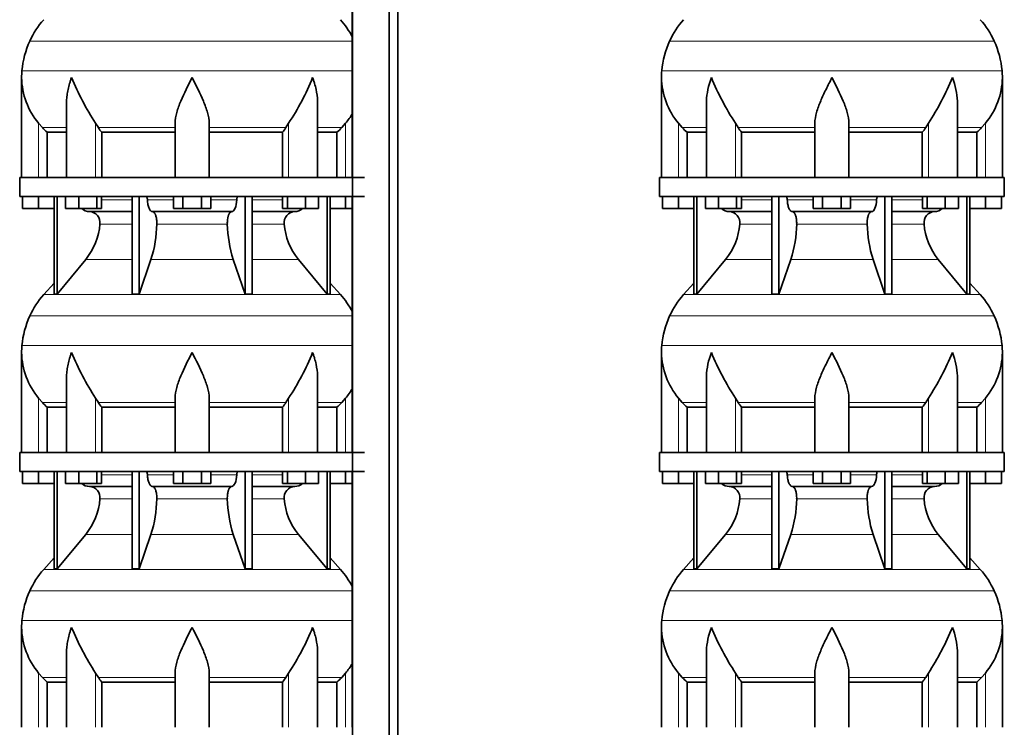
# Model space of a CAD drawing. Header units: millimetres. Extents: x 166 to 762, y -3331 to 2215.
# Tile 19 of 24: x 171 to 691, y 682 to 1055. Entities that reach past the tile are written whole.
import ezdxf

# ---------------------------------------------------------------- set-up
doc = ezdxf.new("R2010")
doc.units = ezdxf.units.MM
doc.layers.add('LOW_134-16', color=7, linetype='Continuous')
doc.layers.add('VSI134_DIFFUSORE', color=7, linetype='Continuous')

# ---------------------------------------------------------------- blocks, each defined once
blk = doc.blocks.new('SE')
at = {"layer": 'LOW_134-16', "color": 7, "linetype": 'Continuous', "lineweight": 35}
for p, q in [((346.64, 1717.18), (346.64, -619.32)), ((366.02, -619.32), (366.02, 1717.18)), ((370.57, -619.32), (370.57, 1717.18)), ((346.57, 1107.18), (346.57, 972.18)), ((346.57, 962.18), (346.57, 827.18)), ((346.57, 817.18), (346.57, 682.18))]:
    blk.add_line(p, q, dxfattribs=at)
at = {"layer": 'VSI134_DIFFUSORE', "color": 4, "linetype": 'Continuous', "lineweight": 9}
for p, q in [((346.57, 1044.17), (176.34, 1044.17)), ((172.18, 1028.54), (346.57, 1028.54)), ((181.01, 972.18), (181.01, 1000.78)), ((183.02, 998.48), (195.73, 998.48)), ((211.09, 972.18), (211.09, 1000.78)), ((212.52, 998.48), (253.01, 998.48)), ((271.01, 998.48), (311.5, 998.48)), ((312.92, 972.18), (312.92, 1000.78)), ((328.28, 998.48), (340.99, 998.48)), ((343.01, 972.18), (343.01, 1000.78)), ((214.21, 960.41), (230.31, 960.41)), ((238.43, 960.41), (252.19, 960.41)), ((271.82, 960.41), (285.58, 960.41)), ((293.7, 960.41), (309.8, 960.41)), ((230.31, 947.64), (213.38, 947.64)), ((280.62, 947.64), (243.39, 947.64)), ((310.63, 947.64), (293.7, 947.64)), ((205.86, 928.94), (230.31, 928.94)), ((240.28, 928.94), (283.73, 928.94)), ((293.7, 928.94), (318.15, 928.94)), ((183.71, 910.43), (340.3, 910.43)), ((346.57, 899.17), (176.34, 899.17)), ((172.18, 883.54), (346.57, 883.54)), ((181.01, 827.18), (181.01, 855.78)), ((183.02, 853.48), (195.73, 853.48)), ((211.09, 827.18), (211.09, 855.78)), ((212.52, 853.48), (253.01, 853.48)), ((271.01, 853.48), (311.5, 853.48)), ((312.92, 827.18), (312.92, 855.78)), ((328.28, 853.48), (340.99, 853.48)), ((343.01, 827.18), (343.01, 855.78)), ((214.21, 815.41), (230.31, 815.41)), ((238.43, 815.41), (252.19, 815.41)), ((271.82, 815.41), (285.58, 815.41)), ((293.7, 815.41), (309.8, 815.41)), ((230.31, 802.64), (213.38, 802.64)), ((280.62, 802.64), (243.39, 802.64)), ((310.63, 802.64), (293.7, 802.64)), ((205.86, 783.94), (230.31, 783.94)), ((240.28, 783.94), (283.73, 783.94)), ((293.7, 783.94), (318.15, 783.94)), ((183.71, 765.43), (340.3, 765.43)), ((346.57, 754.17), (176.34, 754.17)), ((172.18, 738.54), (346.57, 738.54)), ((181.01, 682.18), (181.01, 710.78)), ((183.02, 708.48), (195.73, 708.48)), ((211.09, 682.18), (211.09, 710.78)), ((212.52, 708.48), (253.01, 708.48)), ((271.01, 708.48), (311.5, 708.48)), ((312.92, 682.18), (312.92, 710.78)), ((328.28, 708.48), (340.99, 708.48)), ((343.01, 682.18), (343.01, 710.78))]:
    blk.add_line(p, q, dxfattribs=at)
at = {"layer": 'VSI134_DIFFUSORE', "color": 7, "linetype": 'Continuous', "lineweight": 35}
for p, q in [((172.01, 1024.92), (172.01, 972.18)), ((195.73, 1011.54), (195.73, 972.18)), ((328.28, 972.18), (328.28, 1011.54)), ((183.02, 998.48), (181.01, 1000.78)), ((212.52, 998.48), (211.09, 1000.78)), ((253.01, 972.18), (253.01, 1000.78)), ((271.01, 972.18), (271.01, 1000.78)), ((312.92, 1000.78), (311.5, 998.48)), ((343.01, 1000.78), (340.99, 998.48)), ((185.53, 996.04), (195.73, 996.04)), ((185.53, 972.18), (185.53, 996.04)), ((214.3, 996.04), (253.01, 996.04)), ((214.3, 972.18), (214.3, 996.04)), ((271.01, 996.04), (309.72, 996.04)), ((309.72, 996.04), (309.72, 972.18)), ((328.28, 996.04), (338.48, 996.04)), ((338.48, 996.04), (338.48, 972.18)), ((353.01, 972.18), (171.01, 972.18)), ((171.01, 972.18), (171.01, 962.18)), ((171.01, 962.18), (353.01, 962.18)), ((172.51, 955.78), (172.51, 962.18)), ((172.51, 955.78), (172.51, 962.18)), ((181.01, 955.78), (181.01, 962.18)), ((189.18, 962.18), (189.18, 910.73)), ((190.71, 962.18), (190.71, 910.73)), ((195.25, 955.78), (195.25, 962.18)), ((202.19, 955.78), (202.19, 962.18)), ((211.67, 955.78), (211.67, 962.18)), ((214.21, 955.78), (214.21, 962.18)), ((230.31, 962.18), (230.31, 910.73)), ((234, 962.18), (234, 910.73)), ((252.19, 955.78), (252.19, 962.18)), ((257.1, 955.78), (257.1, 962.18)), ((266.91, 955.78), (266.91, 962.18)), ((271.82, 955.78), (271.82, 962.18)), ((290.01, 962.18), (290.01, 910.73)), ((293.7, 962.18), (293.7, 910.73)), ((309.8, 955.78), (309.8, 962.18)), ((312.34, 955.78), (312.34, 962.18)), ((321.82, 955.78), (321.82, 962.18)), ((328.76, 955.78), (328.76, 962.18)), ((333.3, 962.18), (333.3, 910.73)), ((334.83, 962.18), (334.83, 910.73)), ((343.01, 955.78), (343.01, 962.18)), ((181.01, 955.78), (172.51, 955.78)), ((189.18, 955.78), (181.01, 955.78)), ((202.19, 955.78), (195.25, 955.78)), ((211.67, 955.78), (202.19, 955.78)), ((207.83, 954.18), (230.31, 954.18)), ((214.21, 955.78), (211.67, 955.78)), ((241.1, 954.18), (282.91, 954.18)), ((257.1, 955.78), (252.19, 955.78)), ((266.91, 955.78), (257.1, 955.78)), ((271.82, 955.78), (266.91, 955.78)), ((293.7, 954.18), (316.18, 954.18)), ((312.34, 955.78), (309.8, 955.78)), ((321.82, 955.78), (312.34, 955.78)), ((328.76, 955.78), (321.82, 955.78)), ((343.01, 955.78), (334.83, 955.78)), ((346.57, 955.78), (343.01, 955.78)), ((190.71, 910.73), (205.86, 928.94)), ((234, 910.73), (240.28, 928.94)), ((283.73, 928.94), (290.01, 910.73)), ((318.15, 928.94), (333.3, 910.73)), ((189.18, 916.5), (183.71, 910.43)), ((340.3, 910.43), (334.83, 916.5)), ((189.18, 910.73), (190.71, 910.73)), ((230.31, 910.73), (234, 910.73)), ((290.01, 910.73), (293.7, 910.73)), ((333.3, 910.73), (334.83, 910.73)), ((172.01, 879.92), (172.01, 827.18)), ((195.73, 866.54), (195.73, 827.18)), ((328.28, 827.18), (328.28, 866.54)), ((183.02, 853.48), (181.01, 855.78)), ((212.52, 853.48), (211.09, 855.78)), ((253.01, 827.18), (253.01, 855.78)), ((271.01, 827.18), (271.01, 855.78)), ((312.92, 855.78), (311.5, 853.48)), ((343.01, 855.78), (340.99, 853.48)), ((185.53, 851.04), (195.73, 851.04)), ((185.53, 827.18), (185.53, 851.04)), ((214.3, 851.04), (253.01, 851.04)), ((214.3, 827.18), (214.3, 851.04)), ((271.01, 851.04), (309.72, 851.04)), ((309.72, 851.04), (309.72, 827.18)), ((328.28, 851.04), (338.48, 851.04)), ((338.48, 851.04), (338.48, 827.18)), ((353.01, 827.18), (171.01, 827.18)), ((171.01, 827.18), (171.01, 817.18)), ((171.01, 817.18), (353.01, 817.18)), ((172.51, 810.78), (172.51, 817.18)), ((172.51, 810.78), (172.51, 817.18)), ((181.01, 810.78), (181.01, 817.18)), ((189.18, 817.18), (189.18, 765.73)), ((190.71, 817.18), (190.71, 765.73)), ((195.25, 810.78), (195.25, 817.18)), ((202.19, 810.78), (202.19, 817.18)), ((211.67, 810.78), (211.67, 817.18)), ((214.21, 810.78), (214.21, 817.18)), ((230.31, 817.18), (230.31, 765.73)), ((234, 817.18), (234, 765.73)), ((252.19, 810.78), (252.19, 817.18)), ((257.1, 810.78), (257.1, 817.18)), ((266.91, 810.78), (266.91, 817.18)), ((271.82, 810.78), (271.82, 817.18)), ((290.01, 817.18), (290.01, 765.73)), ((293.7, 817.18), (293.7, 765.73)), ((309.8, 810.78), (309.8, 817.18)), ((312.34, 810.78), (312.34, 817.18)), ((321.82, 810.78), (321.82, 817.18)), ((328.76, 810.78), (328.76, 817.18)), ((333.3, 817.18), (333.3, 765.73)), ((334.83, 817.18), (334.83, 765.73)), ((343.01, 810.78), (343.01, 817.18)), ((181.01, 810.78), (172.51, 810.78)), ((189.18, 810.78), (181.01, 810.78)), ((202.19, 810.78), (195.25, 810.78)), ((211.67, 810.78), (202.19, 810.78)), ((207.83, 809.18), (230.31, 809.18)), ((214.21, 810.78), (211.67, 810.78)), ((241.1, 809.18), (282.91, 809.18)), ((257.1, 810.78), (252.19, 810.78)), ((266.91, 810.78), (257.1, 810.78)), ((271.82, 810.78), (266.91, 810.78)), ((293.7, 809.18), (316.18, 809.18)), ((312.34, 810.78), (309.8, 810.78)), ((321.82, 810.78), (312.34, 810.78)), ((328.76, 810.78), (321.82, 810.78)), ((343.01, 810.78), (334.83, 810.78)), ((346.57, 810.78), (343.01, 810.78)), ((190.71, 765.73), (205.86, 783.94)), ((234, 765.73), (240.28, 783.94)), ((283.73, 783.94), (290.01, 765.73)), ((318.15, 783.94), (333.3, 765.73)), ((189.18, 771.5), (183.71, 765.43)), ((340.3, 765.43), (334.83, 771.5)), ((189.18, 765.73), (190.71, 765.73)), ((230.31, 765.73), (234, 765.73)), ((290.01, 765.73), (293.7, 765.73)), ((333.3, 765.73), (334.83, 765.73)), ((172.01, 734.92), (172.01, 682.18)), ((195.73, 721.54), (195.73, 682.18)), ((328.28, 682.18), (328.28, 721.54)), ((183.02, 708.48), (181.01, 710.78)), ((212.52, 708.48), (211.09, 710.78)), ((253.01, 682.18), (253.01, 710.78)), ((271.01, 682.18), (271.01, 710.78)), ((312.92, 710.78), (311.5, 708.48)), ((343.01, 710.78), (340.99, 708.48)), ((185.53, 706.04), (195.73, 706.04)), ((185.53, 682.18), (185.53, 706.04)), ((214.3, 706.04), (253.01, 706.04)), ((214.3, 682.18), (214.3, 706.04)), ((271.01, 706.04), (309.72, 706.04)), ((309.72, 706.04), (309.72, 682.18)), ((328.28, 706.04), (338.48, 706.04)), ((338.48, 706.04), (338.48, 682.18))]:
    blk.add_line(p, q, dxfattribs=at)
for centre, radius, start, end in [((216.41, 1025.98), 44, 138, 155.5912), ((307.61, 1025.98), 44, 27.6842, 42), ((220.96, 1023.92), 49, 155.5912, 174.5826), ((210.51, 1024.91), 38.5, 174.5826, 180.0352), ((210.7, 1025.59), 38.7, 181.0159, 219.8906), ((336.7, 1082.45), 149.83, 202.585, 213.0327), ((201.79, 1074.81), 133.53, 326.3278, 338.0546), ((313.31, 1025.59), 38.7, 320.1094, 329.446), ((245.66, 1020.72), 39.91, 213.8601, 218.2043), ((278.38, 1020.7), 39.88, 321.7938, 326.1418), ((208.06, 960.86), 6.68, 229.5852, 268.0094), ((207.55, 948.32), 5.87, 353.3223, 87.2173), ((316.44, 948.34), 5.85, 92.5772, 186.8833), ((315.95, 960.86), 6.68, 271.9979, 310.3729), ((180.07, 950.16), 33.4, 320.5472, 355.6594), ((178.44, 948.84), 64.97, 342.1602, 358.9354), ((347.08, 949.09), 66.48, 181.2569, 197.6475), ((344.04, 950.21), 33.51, 184.3996, 219.3938), ((216.41, 880.98), 44, 138, 155.5912), ((307.61, 880.98), 44, 27.6842, 42), ((220.96, 878.92), 49, 155.5912, 174.5826), ((210.51, 879.91), 38.5, 174.5826, 180.0352), ((210.7, 880.59), 38.7, 181.0159, 219.8906), ((336.7, 937.45), 149.83, 202.585, 213.0327), ((201.79, 929.81), 133.53, 326.3278, 338.0546), ((313.31, 880.59), 38.7, 320.1094, 329.446), ((245.66, 875.72), 39.91, 213.8601, 218.2043), ((278.38, 875.7), 39.88, 321.7938, 326.1418), ((208.06, 815.86), 6.68, 229.5852, 268.0094), ((207.55, 803.32), 5.87, 353.3223, 87.2173), ((316.44, 803.34), 5.85, 92.5772, 186.8833), ((315.95, 815.86), 6.68, 271.9979, 310.3729), ((180.07, 805.16), 33.4, 320.5472, 355.6594), ((178.44, 803.84), 64.97, 342.1602, 358.9354), ((347.08, 804.09), 66.48, 181.2569, 197.6475), ((344.04, 805.21), 33.51, 184.3996, 219.3938), ((216.41, 735.98), 44, 138, 155.5912), ((307.61, 735.98), 44, 27.6842, 42), ((220.96, 733.92), 49, 155.5912, 174.5826), ((210.51, 734.91), 38.5, 174.5826, 180.0352), ((210.7, 735.59), 38.7, 181.0159, 219.8906), ((336.7, 792.45), 149.83, 202.585, 213.0327), ((201.79, 784.81), 133.53, 326.3278, 338.0546), ((313.31, 735.59), 38.7, 320.1094, 329.446), ((245.66, 730.72), 39.91, 213.8601, 218.2043), ((278.38, 730.7), 39.88, 321.7938, 326.1418)]:
    blk.add_arc(centre, radius, start, end, dxfattribs=at)
for points, knots in [([(198.37, 1024.91), (198.27, 1024.65), (198.18, 1024.39), (198, 1023.86), (197.91, 1023.6), (197.66, 1022.82), (197.5, 1022.3), (197.04, 1020.74), (196.77, 1019.71), (196.32, 1017.63), (196.14, 1016.59), (195.87, 1014.54), (195.78, 1013.52), (195.74, 1012.18), (195.73, 1011.86), (195.73, 1011.53)], [0, 0, 0, 0, 0.03125, 0.03125, 0.0625, 0.0625, 0.125, 0.125, 0.25, 0.25, 0.375, 0.375, 0.5, 0.5, 0.5400162, 0.5400162, 0.5400162, 0.5400162]), ([(262.01, 1024.91), (259.89, 1020.76), (257.74, 1016.55), (255.2, 1010.48), (254.45, 1008.47), (253.36, 1004.51), (253.01, 1002.61), (253.01, 1000.78)], [0, 0, 0, 0, 0.5, 0.5, 0.75, 0.75, 1, 1, 1, 1]), ([(271.01, 1000.78), (271.01, 1002.61), (270.66, 1004.51), (269.56, 1008.46), (268.81, 1010.47), (266.27, 1016.55), (264.12, 1020.76), (262.01, 1024.91)], [0, 0, 0, 0, 0.25, 0.25, 0.5, 0.5, 1, 1, 1, 1]), ([(328.28, 1011.53), (328.28, 1011.87), (328.27, 1012.21), (328.19, 1014.6), (327.91, 1016.64), (327.23, 1019.72), (326.97, 1020.75), (326.52, 1022.3), (326.35, 1022.82), (326.1, 1023.6), (325.97, 1023.99), (325.83, 1024.39), (325.74, 1024.65), (325.69, 1024.78), (325.65, 1024.91)], [0.4588627, 0.4588627, 0.4588627, 0.4588627, 0.5, 0.5, 0.75, 0.75, 0.875, 0.875, 0.9375, 0.9375, 0.96875, 0.984375, 0.984375, 1, 1, 1, 1]), ([(237.67, 962.18), (237.72, 962.18), (237.76, 962.17), (237.86, 962.13), (237.9, 962.1), (238.03, 961.97), (238.11, 961.84), (238.25, 961.51), (238.31, 961.32), (238.39, 960.89), (238.42, 960.65), (238.43, 960.41)], [0, 0, 0, 0, 0.125, 0.125, 0.25, 0.25, 0.5, 0.5, 0.75, 0.75, 1, 1, 1, 1]), ([(285.58, 960.41), (285.59, 960.65), (285.62, 960.88), (285.68, 961.21), (285.71, 961.31), (285.76, 961.5), (285.79, 961.59), (285.86, 961.76), (285.9, 961.83), (285.98, 961.95), (286.02, 962.01), (286.11, 962.1), (286.15, 962.13), (286.25, 962.17), (286.29, 962.18), (286.34, 962.18)], [0, 0, 0, 0, 0.25, 0.25, 0.375, 0.375, 0.5, 0.5, 0.625, 0.625, 0.75, 0.75, 0.875, 0.875, 1, 1, 1, 1]), ([(241.1, 954.18), (240.93, 954.18), (240.77, 954.22), (240.53, 954.34), (240.45, 954.39), (240.29, 954.5), (240.22, 954.57), (239.99, 954.79), (239.84, 954.98), (239.56, 955.43), (239.43, 955.68), (239.19, 956.24), (239.08, 956.56), (238.88, 957.23), (238.79, 957.59), (238.64, 958.34), (238.58, 958.74), (238.48, 959.56), (238.45, 959.98), (238.43, 960.41)], [0, 0, 0, 0, 0.125, 0.125, 0.1875, 0.1875, 0.25, 0.25, 0.375, 0.375, 0.5, 0.5, 0.625, 0.625, 0.75, 0.75, 0.875, 0.875, 1, 1, 1, 1]), ([(285.58, 960.41), (285.5, 958.7), (285.19, 957.1), (284.21, 954.83), (283.56, 954.18), (282.91, 954.18)], [0, 0, 0, 0, 0.5, 0.5, 1, 1, 1, 1]), ([(241.1, 954.18), (241.18, 954.18), (241.26, 954.17), (241.42, 954.13), (241.49, 954.1), (241.73, 953.97), (241.88, 953.84), (242.17, 953.5), (242.31, 953.3), (242.5, 952.94), (242.57, 952.81), (242.69, 952.53), (242.74, 952.38), (242.9, 951.92), (243, 951.59), (243.12, 951.05), (243.16, 950.87), (243.22, 950.49), (243.25, 950.3), (243.33, 949.71), (243.37, 949.3), (243.41, 948.47), (243.41, 948.05), (243.39, 947.64)], [0, 0, 0, 0, 0.0625, 0.0625, 0.125, 0.125, 0.25, 0.25, 0.375, 0.375, 0.4375, 0.4375, 0.5, 0.5, 0.625, 0.625, 0.6875, 0.6875, 0.75, 0.75, 0.875, 0.875, 1, 1, 1, 1]), ([(280.62, 947.64), (280.6, 948.05), (280.61, 948.47), (280.63, 949.09), (280.65, 949.29), (280.68, 949.7), (280.71, 949.9), (280.78, 950.49), (280.85, 950.87), (280.97, 951.41), (281.02, 951.58), (281.11, 951.92), (281.21, 952.24), (281.32, 952.53), (281.44, 952.8), (281.51, 952.94), (281.7, 953.3), (281.84, 953.51), (282.13, 953.84), (282.29, 953.97), (282.6, 954.14), (282.75, 954.18), (282.91, 954.18)], [0, 0, 0, 0, 0.125, 0.125, 0.1875, 0.1875, 0.25, 0.25, 0.375, 0.375, 0.4375, 0.4375, 0.5, 0.5625, 0.5625, 0.625, 0.625, 0.75, 0.75, 0.875, 0.875, 1, 1, 1, 1]), ([(198.37, 879.91), (198.27, 879.65), (198.18, 879.39), (198, 878.86), (197.91, 878.6), (197.66, 877.82), (197.5, 877.3), (197.04, 875.74), (196.77, 874.71), (196.32, 872.63), (196.14, 871.59), (195.87, 869.54), (195.78, 868.52), (195.74, 867.18), (195.73, 866.86), (195.73, 866.53)], [0, 0, 0, 0, 0.03125, 0.03125, 0.0625, 0.0625, 0.125, 0.125, 0.25, 0.25, 0.375, 0.375, 0.5, 0.5, 0.5400162, 0.5400162, 0.5400162, 0.5400162]), ([(262.01, 879.91), (259.89, 875.76), (257.74, 871.55), (255.2, 865.48), (254.45, 863.47), (253.36, 859.51), (253.01, 857.61), (253.01, 855.78)], [0, 0, 0, 0, 0.5, 0.5, 0.75, 0.75, 1, 1, 1, 1]), ([(271.01, 855.78), (271.01, 857.61), (270.66, 859.51), (269.56, 863.46), (268.81, 865.47), (266.27, 871.55), (264.12, 875.76), (262.01, 879.91)], [0, 0, 0, 0, 0.25, 0.25, 0.5, 0.5, 1, 1, 1, 1]), ([(328.28, 866.53), (328.28, 866.87), (328.27, 867.21), (328.19, 869.6), (327.91, 871.64), (327.23, 874.72), (326.97, 875.75), (326.52, 877.3), (326.35, 877.82), (326.1, 878.6), (325.97, 878.99), (325.83, 879.39), (325.74, 879.65), (325.69, 879.78), (325.65, 879.91)], [0.4588627, 0.4588627, 0.4588627, 0.4588627, 0.5, 0.5, 0.75, 0.75, 0.875, 0.875, 0.9375, 0.9375, 0.96875, 0.984375, 0.984375, 1, 1, 1, 1]), ([(237.67, 817.18), (237.72, 817.18), (237.76, 817.17), (237.86, 817.13), (237.9, 817.1), (238.03, 816.97), (238.11, 816.84), (238.25, 816.51), (238.31, 816.32), (238.39, 815.89), (238.42, 815.65), (238.43, 815.41)], [0, 0, 0, 0, 0.125, 0.125, 0.25, 0.25, 0.5, 0.5, 0.75, 0.75, 1, 1, 1, 1]), ([(285.58, 815.41), (285.59, 815.65), (285.62, 815.88), (285.68, 816.21), (285.71, 816.31), (285.76, 816.5), (285.79, 816.59), (285.86, 816.76), (285.9, 816.83), (285.98, 816.95), (286.02, 817.01), (286.11, 817.1), (286.15, 817.13), (286.25, 817.17), (286.29, 817.18), (286.34, 817.18)], [0, 0, 0, 0, 0.25, 0.25, 0.375, 0.375, 0.5, 0.5, 0.625, 0.625, 0.75, 0.75, 0.875, 0.875, 1, 1, 1, 1]), ([(241.1, 809.18), (240.93, 809.18), (240.77, 809.22), (240.53, 809.34), (240.45, 809.39), (240.29, 809.5), (240.22, 809.57), (239.99, 809.79), (239.84, 809.98), (239.56, 810.43), (239.43, 810.68), (239.19, 811.24), (239.08, 811.56), (238.88, 812.23), (238.79, 812.59), (238.64, 813.34), (238.58, 813.74), (238.48, 814.56), (238.45, 814.98), (238.43, 815.41)], [0, 0, 0, 0, 0.125, 0.125, 0.1875, 0.1875, 0.25, 0.25, 0.375, 0.375, 0.5, 0.5, 0.625, 0.625, 0.75, 0.75, 0.875, 0.875, 1, 1, 1, 1]), ([(285.58, 815.41), (285.5, 813.7), (285.19, 812.1), (284.21, 809.83), (283.56, 809.18), (282.91, 809.18)], [0, 0, 0, 0, 0.5, 0.5, 1, 1, 1, 1]), ([(241.1, 809.18), (241.18, 809.18), (241.26, 809.17), (241.42, 809.13), (241.49, 809.1), (241.73, 808.97), (241.88, 808.84), (242.17, 808.5), (242.31, 808.3), (242.5, 807.94), (242.57, 807.81), (242.69, 807.53), (242.74, 807.38), (242.9, 806.92), (243, 806.59), (243.12, 806.05), (243.16, 805.87), (243.22, 805.49), (243.25, 805.3), (243.33, 804.71), (243.37, 804.3), (243.41, 803.47), (243.41, 803.05), (243.39, 802.64)], [0, 0, 0, 0, 0.0625, 0.0625, 0.125, 0.125, 0.25, 0.25, 0.375, 0.375, 0.4375, 0.4375, 0.5, 0.5, 0.625, 0.625, 0.6875, 0.6875, 0.75, 0.75, 0.875, 0.875, 1, 1, 1, 1]), ([(280.62, 802.64), (280.6, 803.05), (280.61, 803.47), (280.63, 804.09), (280.65, 804.29), (280.68, 804.7), (280.71, 804.9), (280.78, 805.49), (280.85, 805.87), (280.97, 806.41), (281.02, 806.58), (281.11, 806.92), (281.21, 807.24), (281.32, 807.53), (281.44, 807.8), (281.51, 807.94), (281.7, 808.3), (281.84, 808.51), (282.13, 808.84), (282.29, 808.97), (282.6, 809.14), (282.75, 809.18), (282.91, 809.18)], [0, 0, 0, 0, 0.125, 0.125, 0.1875, 0.1875, 0.25, 0.25, 0.375, 0.375, 0.4375, 0.4375, 0.5, 0.5625, 0.5625, 0.625, 0.625, 0.75, 0.75, 0.875, 0.875, 1, 1, 1, 1]), ([(198.37, 734.91), (198.27, 734.65), (198.18, 734.39), (198, 733.86), (197.91, 733.6), (197.66, 732.82), (197.5, 732.3), (197.04, 730.74), (196.77, 729.71), (196.32, 727.63), (196.14, 726.59), (195.87, 724.54), (195.78, 723.52), (195.74, 722.18), (195.73, 721.86), (195.73, 721.53)], [0, 0, 0, 0, 0.03125, 0.03125, 0.0625, 0.0625, 0.125, 0.125, 0.25, 0.25, 0.375, 0.375, 0.5, 0.5, 0.5400162, 0.5400162, 0.5400162, 0.5400162]), ([(262.01, 734.91), (259.89, 730.76), (257.74, 726.55), (255.2, 720.48), (254.45, 718.47), (253.36, 714.51), (253.01, 712.61), (253.01, 710.78)], [0, 0, 0, 0, 0.5, 0.5, 0.75, 0.75, 1, 1, 1, 1]), ([(271.01, 710.78), (271.01, 712.61), (270.66, 714.51), (269.56, 718.46), (268.81, 720.47), (266.27, 726.55), (264.12, 730.76), (262.01, 734.91)], [0, 0, 0, 0, 0.25, 0.25, 0.5, 0.5, 1, 1, 1, 1]), ([(328.28, 721.53), (328.28, 721.87), (328.27, 722.21), (328.19, 724.6), (327.91, 726.64), (327.23, 729.72), (326.97, 730.75), (326.52, 732.3), (326.35, 732.82), (326.1, 733.6), (325.97, 733.99), (325.83, 734.39), (325.74, 734.65), (325.69, 734.78), (325.65, 734.91)], [0.4588627, 0.4588627, 0.4588627, 0.4588627, 0.5, 0.5, 0.75, 0.75, 0.875, 0.875, 0.9375, 0.9375, 0.96875, 0.984375, 0.984375, 1, 1, 1, 1])]:
    blk.add_open_spline(points, degree=3, knots=knots, dxfattribs=at)
for points in [[(185.53, 996.04), (184.66, 996.82), (183.82, 997.64), (183.02, 998.48)], [(340.99, 998.48), (340.19, 997.64), (339.35, 996.82), (338.48, 996.04)], [(185.53, 851.04), (184.66, 851.82), (183.82, 852.64), (183.02, 853.48)], [(340.99, 853.48), (340.19, 852.64), (339.35, 851.82), (338.48, 851.04)], [(185.53, 706.04), (184.66, 706.82), (183.82, 707.64), (183.02, 708.48)], [(340.99, 708.48), (340.19, 707.64), (339.35, 706.82), (338.48, 706.04)]]:
    blk.add_open_spline(points, degree=3, dxfattribs=at)
blk = doc.blocks.new('SE3')
at = {"layer": 'VSI134_DIFFUSORE', "color": 4, "linetype": 'Continuous', "lineweight": 9}
for p, q in [((685.44, 1044.17), (514.11, 1044.17)), ((509.95, 1028.54), (689.6, 1028.54)), ((518.77, 972.18), (518.77, 1000.78)), ((533.5, 998.48), (520.78, 998.48)), ((548.86, 972.18), (548.86, 1000.78)), ((590.77, 998.48), (550.28, 998.48)), ((608.77, 998.48), (649.26, 998.48)), ((650.69, 972.18), (650.69, 1000.78)), ((666.05, 998.48), (678.76, 998.48)), ((680.77, 972.18), (680.77, 1000.78)), ((551.98, 960.41), (568.08, 960.41)), ((576.2, 960.41), (589.96, 960.41)), ((609.59, 960.41), (623.35, 960.41)), ((631.47, 960.41), (647.57, 960.41)), ((568.08, 947.64), (551.15, 947.64)), ((618.38, 947.64), (581.16, 947.64)), ((648.4, 947.64), (631.47, 947.64)), ((543.63, 928.94), (568.08, 928.94)), ((578.05, 928.94), (621.5, 928.94)), ((631.47, 928.94), (655.92, 928.94)), ((521.48, 910.43), (678.07, 910.43)), ((685.44, 899.17), (514.11, 899.17)), ((509.95, 883.54), (689.6, 883.54)), ((518.77, 827.18), (518.77, 855.78)), ((533.5, 853.48), (520.78, 853.48)), ((548.86, 827.18), (548.86, 855.78)), ((590.77, 853.48), (550.28, 853.48)), ((608.77, 853.48), (649.26, 853.48)), ((650.69, 827.18), (650.69, 855.78)), ((666.05, 853.48), (678.76, 853.48)), ((680.77, 827.18), (680.77, 855.78)), ((551.98, 815.41), (568.08, 815.41)), ((576.2, 815.41), (589.96, 815.41)), ((609.59, 815.41), (623.35, 815.41)), ((631.47, 815.41), (647.57, 815.41)), ((568.08, 802.64), (551.15, 802.64)), ((618.38, 802.64), (581.16, 802.64)), ((648.4, 802.64), (631.47, 802.64)), ((543.63, 783.94), (568.08, 783.94)), ((578.05, 783.94), (621.5, 783.94)), ((631.47, 783.94), (655.92, 783.94)), ((521.48, 765.43), (678.07, 765.43)), ((685.44, 754.17), (514.11, 754.17)), ((509.95, 738.54), (689.6, 738.54)), ((518.77, 682.18), (518.77, 710.78)), ((533.5, 708.48), (520.78, 708.48)), ((548.86, 682.18), (548.86, 710.78)), ((590.77, 708.48), (550.28, 708.48)), ((608.77, 708.48), (649.26, 708.48)), ((650.69, 682.18), (650.69, 710.78)), ((666.05, 708.48), (678.76, 708.48)), ((680.77, 682.18), (680.77, 710.78))]:
    blk.add_line(p, q, dxfattribs=at)
at = {"layer": 'VSI134_DIFFUSORE', "color": 7, "linetype": 'Continuous', "lineweight": 35}
for p, q in [((509.77, 1024.92), (509.77, 972.18)), ((689.77, 972.18), (689.77, 1024.92)), ((533.5, 1011.54), (533.5, 972.18)), ((666.05, 972.18), (666.05, 1011.54)), ((520.78, 998.48), (518.77, 1000.78)), ((550.28, 998.48), (548.86, 1000.78)), ((590.77, 972.18), (590.77, 1000.78)), ((608.77, 972.18), (608.77, 1000.78)), ((650.69, 1000.78), (649.26, 998.48)), ((680.77, 1000.78), (678.76, 998.48)), ((523.3, 996.04), (533.5, 996.04)), ((523.3, 972.18), (523.3, 996.04)), ((552.06, 996.04), (590.77, 996.04)), ((552.06, 972.18), (552.06, 996.04)), ((608.77, 996.04), (647.48, 996.04)), ((647.48, 996.04), (647.48, 972.18)), ((666.05, 996.04), (676.25, 996.04)), ((676.25, 996.04), (676.25, 972.18)), ((690.77, 972.18), (508.77, 972.18)), ((508.77, 972.18), (508.77, 962.18)), ((690.77, 962.18), (690.77, 972.18)), ((508.77, 962.18), (690.77, 962.18)), ((510.27, 955.78), (510.27, 962.18)), ((510.27, 955.78), (510.27, 962.18)), ((518.77, 955.78), (518.77, 962.18)), ((526.95, 962.18), (526.95, 910.73)), ((528.48, 962.18), (528.48, 910.73)), ((533.02, 955.78), (533.02, 962.18)), ((539.96, 955.78), (539.96, 962.18)), ((549.44, 955.78), (549.44, 962.18)), ((551.98, 955.78), (551.98, 962.18)), ((568.08, 962.18), (568.08, 910.73)), ((571.77, 962.18), (571.77, 910.73)), ((589.96, 955.78), (589.96, 962.18)), ((594.87, 955.78), (594.87, 962.18)), ((604.68, 955.78), (604.68, 962.18)), ((609.59, 955.78), (609.59, 962.18)), ((627.78, 962.18), (627.78, 910.73)), ((631.47, 962.18), (631.47, 910.73)), ((647.57, 955.78), (647.57, 962.18)), ((650.11, 955.78), (650.11, 962.18)), ((659.59, 955.78), (659.59, 962.18)), ((666.53, 955.78), (666.53, 962.18)), ((671.07, 962.18), (671.07, 910.73)), ((672.6, 962.18), (672.6, 910.73)), ((680.77, 955.78), (680.77, 962.18)), ((689.27, 955.78), (689.27, 962.18)), ((518.77, 955.78), (510.27, 955.78)), ((526.95, 955.78), (518.77, 955.78)), ((539.96, 955.78), (533.02, 955.78)), ((549.44, 955.78), (539.96, 955.78)), ((545.6, 954.18), (568.08, 954.18)), ((551.98, 955.78), (549.44, 955.78)), ((578.86, 954.18), (620.68, 954.18)), ((594.87, 955.78), (589.96, 955.78)), ((604.68, 955.78), (594.87, 955.78)), ((609.59, 955.78), (604.68, 955.78)), ((631.47, 954.18), (653.95, 954.18)), ((650.11, 955.78), (647.57, 955.78)), ((659.59, 955.78), (650.11, 955.78)), ((666.53, 955.78), (659.59, 955.78)), ((680.77, 955.78), (672.6, 955.78)), ((689.27, 955.78), (680.77, 955.78)), ((528.48, 910.73), (543.63, 928.94)), ((571.77, 910.73), (578.05, 928.94)), ((621.5, 928.94), (627.78, 910.73)), ((655.92, 928.94), (671.07, 910.73)), ((526.95, 916.5), (521.48, 910.43)), ((678.07, 910.43), (672.6, 916.5)), ((526.95, 910.73), (528.48, 910.73)), ((568.08, 910.73), (571.77, 910.73)), ((627.78, 910.73), (631.47, 910.73)), ((671.07, 910.73), (672.6, 910.73)), ((509.77, 879.92), (509.77, 827.18)), ((689.77, 827.18), (689.77, 879.92)), ((533.5, 866.54), (533.5, 827.18)), ((666.05, 827.18), (666.05, 866.54)), ((520.78, 853.48), (518.77, 855.78)), ((550.28, 853.48), (548.86, 855.78)), ((590.77, 827.18), (590.77, 855.78)), ((608.77, 827.18), (608.77, 855.78)), ((650.69, 855.78), (649.26, 853.48)), ((680.77, 855.78), (678.76, 853.48)), ((523.3, 851.04), (533.5, 851.04)), ((523.3, 827.18), (523.3, 851.04)), ((552.06, 851.04), (590.77, 851.04)), ((552.06, 827.18), (552.06, 851.04)), ((608.77, 851.04), (647.48, 851.04)), ((647.48, 851.04), (647.48, 827.18)), ((666.05, 851.04), (676.25, 851.04)), ((676.25, 851.04), (676.25, 827.18)), ((690.77, 827.18), (508.77, 827.18)), ((508.77, 827.18), (508.77, 817.18)), ((690.77, 817.18), (690.77, 827.18)), ((508.77, 817.18), (690.77, 817.18)), ((510.27, 810.78), (510.27, 817.18)), ((510.27, 810.78), (510.27, 817.18)), ((518.77, 810.78), (518.77, 817.18)), ((526.95, 817.18), (526.95, 765.73)), ((528.48, 817.18), (528.48, 765.73)), ((533.02, 810.78), (533.02, 817.18)), ((539.96, 810.78), (539.96, 817.18)), ((549.44, 810.78), (549.44, 817.18)), ((551.98, 810.78), (551.98, 817.18)), ((568.08, 817.18), (568.08, 765.73)), ((571.77, 817.18), (571.77, 765.73)), ((589.96, 810.78), (589.96, 817.18)), ((594.87, 810.78), (594.87, 817.18)), ((604.68, 810.78), (604.68, 817.18)), ((609.59, 810.78), (609.59, 817.18)), ((627.78, 817.18), (627.78, 765.73)), ((631.47, 817.18), (631.47, 765.73)), ((647.57, 810.78), (647.57, 817.18)), ((650.11, 810.78), (650.11, 817.18)), ((659.59, 810.78), (659.59, 817.18)), ((666.53, 810.78), (666.53, 817.18)), ((671.07, 817.18), (671.07, 765.73)), ((672.6, 817.18), (672.6, 765.73)), ((680.77, 810.78), (680.77, 817.18)), ((689.27, 810.78), (689.27, 817.18)), ((518.77, 810.78), (510.27, 810.78)), ((526.95, 810.78), (518.77, 810.78)), ((539.96, 810.78), (533.02, 810.78)), ((549.44, 810.78), (539.96, 810.78)), ((545.6, 809.18), (568.08, 809.18)), ((551.98, 810.78), (549.44, 810.78)), ((578.86, 809.18), (620.68, 809.18)), ((594.87, 810.78), (589.96, 810.78)), ((604.68, 810.78), (594.87, 810.78)), ((609.59, 810.78), (604.68, 810.78)), ((631.47, 809.18), (653.95, 809.18)), ((650.11, 810.78), (647.57, 810.78)), ((659.59, 810.78), (650.11, 810.78)), ((666.53, 810.78), (659.59, 810.78)), ((680.77, 810.78), (672.6, 810.78)), ((689.27, 810.78), (680.77, 810.78)), ((528.48, 765.73), (543.63, 783.94)), ((571.77, 765.73), (578.05, 783.94)), ((621.5, 783.94), (627.78, 765.73)), ((655.92, 783.94), (671.07, 765.73)), ((526.95, 771.5), (521.48, 765.43)), ((678.07, 765.43), (672.6, 771.5)), ((526.95, 765.73), (528.48, 765.73)), ((568.08, 765.73), (571.77, 765.73)), ((627.78, 765.73), (631.47, 765.73)), ((671.07, 765.73), (672.6, 765.73)), ((509.77, 734.92), (509.77, 682.18)), ((689.77, 682.18), (689.77, 734.92)), ((533.5, 721.54), (533.5, 682.18)), ((666.05, 682.18), (666.05, 721.54)), ((520.78, 708.48), (518.77, 710.78)), ((550.28, 708.48), (548.86, 710.78)), ((590.77, 682.18), (590.77, 710.78)), ((608.77, 682.18), (608.77, 710.78)), ((650.69, 710.78), (649.26, 708.48)), ((680.77, 710.78), (678.76, 708.48)), ((523.3, 706.04), (533.5, 706.04)), ((523.3, 682.18), (523.3, 706.04)), ((552.06, 706.04), (590.77, 706.04)), ((552.06, 682.18), (552.06, 706.04)), ((608.77, 706.04), (647.48, 706.04)), ((647.48, 706.04), (647.48, 682.18)), ((666.05, 706.04), (676.25, 706.04)), ((676.25, 706.04), (676.25, 682.18))]:
    blk.add_line(p, q, dxfattribs=at)
for centre, radius, start, end in [((554.17, 1025.98), 44, 138, 155.5912), ((645.37, 1025.98), 44, 24.4088, 42), ((558.73, 1023.92), 49, 155.5912, 174.5826), ((640.82, 1023.92), 49, 5.4174, 24.4088), ((548.27, 1024.91), 38.5, 174.5826, 180.0014), ((548.47, 1025.59), 38.7, 181.0158, 219.8906), ((674.45, 1082.44), 149.81, 202.5842, 213.0334), ((525.1, 1082.44), 149.81, 326.9666, 337.4158), ((651.08, 1025.59), 38.7, 320.1094, 358.9842), ((651.27, 1024.91), 38.5, 359.9671, 5.4174), ((583.4, 1020.7), 39.88, 213.8582, 218.2062), ((616.15, 1020.7), 39.88, 321.7938, 326.1418), ((545.83, 960.86), 6.68, 229.5852, 268.0094), ((545.31, 948.32), 5.87, 353.3223, 87.2173), ((654.21, 948.34), 5.85, 92.5772, 186.8833), ((653.72, 960.86), 6.68, 271.9979, 310.3729), ((517.84, 950.16), 33.4, 320.5472, 355.6594), ((516.21, 948.84), 64.97, 342.1602, 358.9354), ((684.85, 949.09), 66.48, 181.2569, 197.6475), ((681.81, 950.21), 33.51, 184.3996, 219.3938), ((554.17, 880.98), 44, 138, 155.5912), ((645.37, 880.98), 44, 24.4088, 42), ((558.73, 878.92), 49, 155.5912, 174.5826), ((640.82, 878.92), 49, 5.4174, 24.4088), ((548.27, 879.91), 38.5, 174.5826, 180.0014), ((548.47, 880.59), 38.7, 181.0158, 219.8906), ((674.45, 937.44), 149.81, 202.5842, 213.0334), ((525.1, 937.44), 149.81, 326.9666, 337.4158), ((651.08, 880.59), 38.7, 320.1094, 358.9842), ((651.27, 879.91), 38.5, 359.9671, 5.4174), ((583.4, 875.7), 39.88, 213.8582, 218.2062), ((616.15, 875.7), 39.88, 321.7938, 326.1418), ((545.83, 815.86), 6.68, 229.5852, 268.0094), ((545.31, 803.32), 5.87, 353.3223, 87.2173), ((654.21, 803.34), 5.85, 92.5772, 186.8833), ((653.72, 815.86), 6.68, 271.9979, 310.3729), ((517.84, 805.16), 33.4, 320.5472, 355.6594), ((516.21, 803.84), 64.97, 342.1602, 358.9354), ((684.85, 804.09), 66.48, 181.2569, 197.6475), ((681.81, 805.21), 33.51, 184.3996, 219.3938), ((554.17, 735.98), 44, 138, 155.5912), ((645.37, 735.98), 44, 24.4088, 42), ((558.73, 733.92), 49, 155.5912, 174.5826), ((640.82, 733.92), 49, 5.4174, 24.4088), ((548.27, 734.91), 38.5, 174.5826, 180.0014), ((651.27, 734.91), 38.5, 359.9671, 5.4174), ((548.47, 735.59), 38.7, 181.0158, 219.8906), ((674.45, 792.44), 149.81, 202.5842, 213.0334), ((525.1, 792.44), 149.81, 326.9666, 337.4158), ((651.08, 735.59), 38.7, 320.1094, 358.9842), ((583.4, 730.7), 39.88, 213.8582, 218.2062), ((616.15, 730.7), 39.88, 321.7938, 326.1418)]:
    blk.add_arc(centre, radius, start, end, dxfattribs=at)
for points, knots in [([(533.5, 1011.53), (533.5, 1011.85), (533.5, 1012.18), (533.65, 1016.55), (534.64, 1020.76), (536.13, 1024.91)], [0.4601729, 0.4601729, 0.4601729, 0.4601729, 0.5, 0.5, 1, 1, 1, 1]), ([(590.77, 1000.78), (590.77, 1002.61), (591.13, 1004.55), (592.23, 1008.49), (592.98, 1010.5), (594.69, 1014.6), (595.65, 1016.64), (597.15, 1019.72), (597.67, 1020.75), (598.71, 1022.82), (599.25, 1023.88), (599.77, 1024.91)], [0, 0, 0, 0, 0.25, 0.25, 0.5, 0.5, 0.75, 0.75, 0.875, 0.875, 1, 1, 1, 1]), ([(608.77, 1000.78), (608.77, 1002.61), (608.42, 1004.51), (607.32, 1008.47), (606.58, 1010.48), (604.04, 1016.55), (601.89, 1020.76), (599.77, 1024.91)], [0, 0, 0, 0, 0.25, 0.25, 0.5, 0.5, 1, 1, 1, 1]), ([(666.05, 1011.53), (666.05, 1011.85), (666.04, 1012.18), (665.89, 1016.55), (664.91, 1020.76), (663.41, 1024.91)], [0.4601729, 0.4601729, 0.4601729, 0.4601729, 0.5, 0.5, 1, 1, 1, 1]), ([(575.44, 962.18), (575.49, 962.18), (575.53, 962.17), (575.62, 962.13), (575.67, 962.1), (575.8, 961.97), (575.88, 961.84), (576.02, 961.51), (576.08, 961.32), (576.16, 960.89), (576.19, 960.65), (576.2, 960.41)], [0, 0, 0, 0, 0.125, 0.125, 0.25, 0.25, 0.5, 0.5, 0.75, 0.75, 1, 1, 1, 1]), ([(623.35, 960.41), (623.36, 960.65), (623.38, 960.88), (623.45, 961.21), (623.47, 961.31), (623.53, 961.5), (623.56, 961.59), (623.63, 961.76), (623.67, 961.83), (623.75, 961.95), (623.79, 962.01), (623.88, 962.1), (623.92, 962.13), (624.01, 962.17), (624.06, 962.18), (624.11, 962.18)], [0, 0, 0, 0, 0.25, 0.25, 0.375, 0.375, 0.5, 0.5, 0.625, 0.625, 0.75, 0.75, 0.875, 0.875, 1, 1, 1, 1]), ([(578.86, 954.18), (578.7, 954.18), (578.54, 954.22), (578.3, 954.34), (578.22, 954.39), (578.06, 954.5), (577.99, 954.57), (577.76, 954.79), (577.61, 954.98), (577.33, 955.43), (577.2, 955.68), (576.96, 956.24), (576.85, 956.56), (576.65, 957.23), (576.56, 957.59), (576.41, 958.34), (576.35, 958.74), (576.25, 959.56), (576.22, 959.98), (576.2, 960.41)], [0, 0, 0, 0, 0.125, 0.125, 0.1875, 0.1875, 0.25, 0.25, 0.375, 0.375, 0.5, 0.5, 0.625, 0.625, 0.75, 0.75, 0.875, 0.875, 1, 1, 1, 1]), ([(623.35, 960.41), (623.27, 958.7), (622.96, 957.1), (621.98, 954.83), (621.33, 954.18), (620.68, 954.18)], [0, 0, 0, 0, 0.5, 0.5, 1, 1, 1, 1]), ([(578.86, 954.18), (578.94, 954.18), (579.02, 954.17), (579.18, 954.13), (579.26, 954.1), (579.49, 953.97), (579.65, 953.84), (579.94, 953.5), (580.08, 953.3), (580.27, 952.94), (580.33, 952.81), (580.45, 952.53), (580.51, 952.38), (580.67, 951.92), (580.77, 951.59), (580.89, 951.05), (580.93, 950.87), (580.99, 950.49), (581.02, 950.3), (581.1, 949.71), (581.13, 949.3), (581.17, 948.47), (581.18, 948.05), (581.16, 947.64)], [0, 0, 0, 0, 0.0625, 0.0625, 0.125, 0.125, 0.25, 0.25, 0.375, 0.375, 0.4375, 0.4375, 0.5, 0.5, 0.625, 0.625, 0.6875, 0.6875, 0.75, 0.75, 0.875, 0.875, 1, 1, 1, 1]), ([(618.38, 947.64), (618.37, 948.05), (618.37, 948.47), (618.4, 949.09), (618.42, 949.29), (618.45, 949.7), (618.47, 949.9), (618.55, 950.49), (618.62, 950.87), (618.74, 951.41), (618.78, 951.58), (618.88, 951.92), (618.98, 952.24), (619.09, 952.53), (619.21, 952.8), (619.27, 952.94), (619.47, 953.3), (619.61, 953.51), (619.9, 953.84), (620.05, 953.97), (620.36, 954.14), (620.52, 954.18), (620.68, 954.18)], [0, 0, 0, 0, 0.125, 0.125, 0.1875, 0.1875, 0.25, 0.25, 0.375, 0.375, 0.4375, 0.4375, 0.5, 0.5625, 0.5625, 0.625, 0.625, 0.75, 0.75, 0.875, 0.875, 1, 1, 1, 1]), ([(533.5, 866.53), (533.5, 866.85), (533.5, 867.18), (533.65, 871.55), (534.64, 875.76), (536.13, 879.91)], [0.4601729, 0.4601729, 0.4601729, 0.4601729, 0.5, 0.5, 1, 1, 1, 1]), ([(590.77, 855.78), (590.77, 857.61), (591.13, 859.55), (592.23, 863.49), (592.98, 865.5), (594.69, 869.6), (595.65, 871.64), (597.15, 874.72), (597.67, 875.75), (598.71, 877.82), (599.25, 878.88), (599.77, 879.91)], [0, 0, 0, 0, 0.25, 0.25, 0.5, 0.5, 0.75, 0.75, 0.875, 0.875, 1, 1, 1, 1]), ([(608.77, 855.78), (608.77, 857.61), (608.42, 859.51), (607.32, 863.47), (606.58, 865.48), (604.04, 871.55), (601.89, 875.76), (599.77, 879.91)], [0, 0, 0, 0, 0.25, 0.25, 0.5, 0.5, 1, 1, 1, 1]), ([(666.05, 866.53), (666.05, 866.85), (666.04, 867.18), (665.89, 871.55), (664.91, 875.76), (663.41, 879.91)], [0.4601729, 0.4601729, 0.4601729, 0.4601729, 0.5, 0.5, 1, 1, 1, 1]), ([(575.44, 817.18), (575.49, 817.18), (575.53, 817.17), (575.62, 817.13), (575.67, 817.1), (575.8, 816.97), (575.88, 816.84), (576.02, 816.51), (576.08, 816.32), (576.16, 815.89), (576.19, 815.65), (576.2, 815.41)], [0, 0, 0, 0, 0.125, 0.125, 0.25, 0.25, 0.5, 0.5, 0.75, 0.75, 1, 1, 1, 1]), ([(623.35, 815.41), (623.36, 815.65), (623.38, 815.88), (623.45, 816.21), (623.47, 816.31), (623.53, 816.5), (623.56, 816.59), (623.63, 816.76), (623.67, 816.83), (623.75, 816.95), (623.79, 817.01), (623.88, 817.1), (623.92, 817.13), (624.01, 817.17), (624.06, 817.18), (624.11, 817.18)], [0, 0, 0, 0, 0.25, 0.25, 0.375, 0.375, 0.5, 0.5, 0.625, 0.625, 0.75, 0.75, 0.875, 0.875, 1, 1, 1, 1]), ([(578.86, 809.18), (578.7, 809.18), (578.54, 809.22), (578.3, 809.34), (578.22, 809.39), (578.06, 809.5), (577.99, 809.57), (577.76, 809.79), (577.61, 809.98), (577.33, 810.43), (577.2, 810.68), (576.96, 811.24), (576.85, 811.56), (576.65, 812.23), (576.56, 812.59), (576.41, 813.34), (576.35, 813.74), (576.25, 814.56), (576.22, 814.98), (576.2, 815.41)], [0, 0, 0, 0, 0.125, 0.125, 0.1875, 0.1875, 0.25, 0.25, 0.375, 0.375, 0.5, 0.5, 0.625, 0.625, 0.75, 0.75, 0.875, 0.875, 1, 1, 1, 1]), ([(623.35, 815.41), (623.27, 813.7), (622.96, 812.1), (621.98, 809.83), (621.33, 809.18), (620.68, 809.18)], [0, 0, 0, 0, 0.5, 0.5, 1, 1, 1, 1]), ([(578.86, 809.18), (578.94, 809.18), (579.02, 809.17), (579.18, 809.13), (579.26, 809.1), (579.49, 808.97), (579.65, 808.84), (579.94, 808.5), (580.08, 808.3), (580.27, 807.94), (580.33, 807.81), (580.45, 807.53), (580.51, 807.38), (580.67, 806.92), (580.77, 806.59), (580.89, 806.05), (580.93, 805.87), (580.99, 805.49), (581.02, 805.3), (581.1, 804.71), (581.13, 804.3), (581.17, 803.47), (581.18, 803.05), (581.16, 802.64)], [0, 0, 0, 0, 0.0625, 0.0625, 0.125, 0.125, 0.25, 0.25, 0.375, 0.375, 0.4375, 0.4375, 0.5, 0.5, 0.625, 0.625, 0.6875, 0.6875, 0.75, 0.75, 0.875, 0.875, 1, 1, 1, 1]), ([(618.38, 802.64), (618.37, 803.05), (618.37, 803.47), (618.4, 804.09), (618.42, 804.29), (618.45, 804.7), (618.47, 804.9), (618.55, 805.49), (618.62, 805.87), (618.74, 806.41), (618.78, 806.58), (618.88, 806.92), (618.98, 807.24), (619.09, 807.53), (619.21, 807.8), (619.27, 807.94), (619.47, 808.3), (619.61, 808.51), (619.9, 808.84), (620.05, 808.97), (620.36, 809.14), (620.52, 809.18), (620.68, 809.18)], [0, 0, 0, 0, 0.125, 0.125, 0.1875, 0.1875, 0.25, 0.25, 0.375, 0.375, 0.4375, 0.4375, 0.5, 0.5625, 0.5625, 0.625, 0.625, 0.75, 0.75, 0.875, 0.875, 1, 1, 1, 1]), ([(533.5, 721.53), (533.5, 721.85), (533.5, 722.18), (533.65, 726.55), (534.64, 730.76), (536.13, 734.91)], [0.4601729, 0.4601729, 0.4601729, 0.4601729, 0.5, 0.5, 1, 1, 1, 1]), ([(590.77, 710.78), (590.77, 712.61), (591.13, 714.55), (592.23, 718.49), (592.98, 720.5), (594.69, 724.6), (595.65, 726.64), (597.15, 729.72), (597.67, 730.75), (598.71, 732.82), (599.25, 733.88), (599.77, 734.91)], [0, 0, 0, 0, 0.25, 0.25, 0.5, 0.5, 0.75, 0.75, 0.875, 0.875, 1, 1, 1, 1]), ([(608.77, 710.78), (608.77, 712.61), (608.42, 714.51), (607.32, 718.47), (606.58, 720.48), (604.04, 726.55), (601.89, 730.76), (599.77, 734.91)], [0, 0, 0, 0, 0.25, 0.25, 0.5, 0.5, 1, 1, 1, 1]), ([(666.05, 721.53), (666.05, 721.85), (666.04, 722.18), (665.89, 726.55), (664.91, 730.76), (663.41, 734.91)], [0.4601729, 0.4601729, 0.4601729, 0.4601729, 0.5, 0.5, 1, 1, 1, 1])]:
    blk.add_open_spline(points, degree=3, knots=knots, dxfattribs=at)
for points in [[(523.3, 996.04), (522.43, 996.82), (521.59, 997.64), (520.78, 998.48)], [(678.76, 998.48), (677.96, 997.64), (677.12, 996.82), (676.25, 996.04)], [(523.3, 851.04), (522.43, 851.82), (521.59, 852.64), (520.78, 853.48)], [(678.76, 853.48), (677.96, 852.64), (677.12, 851.82), (676.25, 851.04)], [(523.3, 706.04), (522.43, 706.82), (521.59, 707.64), (520.78, 708.48)], [(678.76, 708.48), (677.96, 707.64), (677.12, 706.82), (676.25, 706.04)]]:
    blk.add_open_spline(points, degree=3, dxfattribs=at)

msp = doc.modelspace()

# ---------------------------------------------------------------- block references
for name in ['SE', 'SE3']:
    msp.add_blockref(name, (0, 0))

doc.saveas('drawing.dxf')
